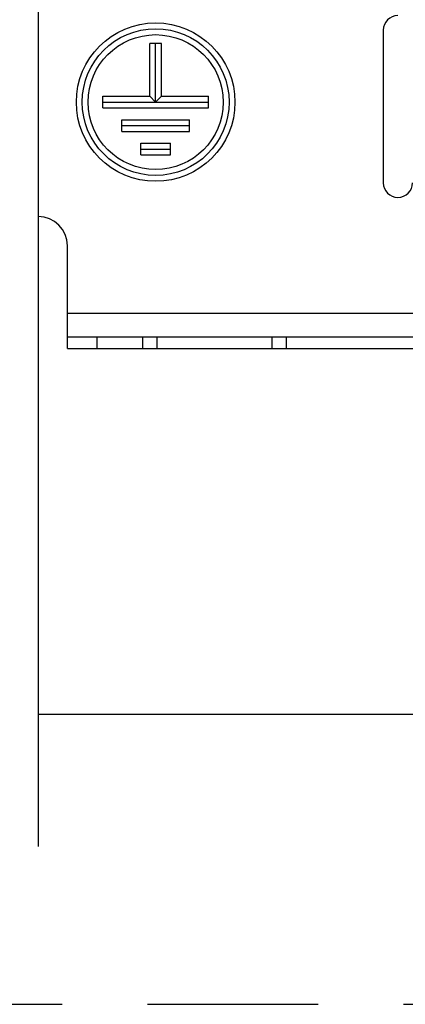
# Model space of a CAD drawing. Header units: millimetres. Extents: x 0 to 210, y 0 to 297.
# Tile 3 of 47: x 58.36 to 62.73, y 132.68 to 143.87. Entities that reach past the tile are written whole.
import ezdxf
from ezdxf.enums import TextEntityAlignment as Align

# ---------------------------------------------------------------- set-up
doc = ezdxf.new("R2010")
doc.units = ezdxf.units.MM
doc.header["$LTSCALE"] = 19.36
doc.linetypes.add('PHANTOM', pattern=[0.8, 0.45, -0.05, 0.1, -0.05, 0.1, -0.05])
doc.layers.get('0').update_dxf_attribs({"linetype": 'CONTINUOUS'})
doc.layers.add('DEFAULT_3', color=7, linetype='PHANTOM')
doc.layers.add('Z_DIM_2D', color=7, linetype='CONTINUOUS')
doc.styles.add('TEXTSTYLE_3', font='tridonic-metric-print-light.otf')
doc.dimstyles.new('DIMSTYLE_2', dxfattribs={"dimtxt": 2.2, "dimasz": 3.5, "dimexe": 1.5, "dimexo": 0, "dimgap": 0.55, "dimtad": 1, "dimdec": 4, "dimlfac": 3, "dimdsep": 46, "dimtxsty": 'TEXTSTYLE_3', "dimblk": '_FILLED', "dimblk1": '_FILLED', "dimblk2": '_FILLED', "dimcen": 0.09, "dimclrt": 5, "dimadec": 4, "dimazin": 2, "dimtp": 0.5, "dimtm": 0.5, "dimtfac": 1, "dimtdec": 4, "dimtofl": 0, "dimtmove": 0, "dimatfit": 3, "dimldrblk": '_FILLED', "dimfxl": 0, "dimtolj": 1, "dimarcsym": 0})

# ---------------------------------------------------------------- blocks, each defined once
blk = doc.blocks.new('*D3')
at = {"layer": 'Z_DIM_2D', "color": 2, "linetype": 'Continuous', "transparency": 16777216}
for p, q in [((58.567, 141.632), (58.567, 134.475)), ((119.573, 141.632), (119.573, 134.475)), ((58.567, 135.975), (89.07, 135.975)), ((119.573, 135.975), (89.07, 135.975))]:
    blk.add_line(p, q, dxfattribs=at)
at = {"layer": 'Z_DIM_2D', "color": 5, "linetype": 'Continuous', "transparency": 16777216, "style": 'TEXTSTYLE_3'}
blk.add_text('360', height=2.2, dxfattribs=at).set_placement((89.07, 136.525), align=Align.CENTER)
blk = doc.blocks.new('_FILLED')
at = {"color": 0, "linetype": 'ByBlock'}
blk.add_solid([(0, 0), (-1, 0.125), (-1, -0.125)], dxfattribs=at)
blk = doc.blocks.new('_NONE')

msp = doc.modelspace()

# ---------------------------------------------------------------- linework, layer by layer
at = {"color": 7, "linetype": 'Continuous'}
for p, q in [((58.566695, 144.448192), (58.566695, 141.631526)), ((62.483361, 143.748192), (62.483361, 142.014859)), ((59.833361, 142.998192), (59.833361, 143.598192)), ((59.966695, 143.598192), (59.833361, 143.598192)), ((59.900028, 142.931526), (59.900028, 143.598192)), ((59.966695, 142.998192), (59.966695, 143.598192)), ((59.300028, 142.864859), (59.300028, 142.998192)), ((59.300028, 142.998192), (59.833361, 142.998192)), ((59.900028, 142.931526), (59.833361, 142.998192)), ((59.966695, 142.998192), (59.900028, 142.931526)), ((59.966695, 142.998192), (60.500028, 142.998192)), ((60.500028, 142.864859), (60.500028, 142.998192)), ((59.300028, 142.931526), (60.500028, 142.931526)), ((59.300028, 142.864859), (60.500028, 142.864859)), ((59.516695, 142.598192), (59.516695, 142.731526)), ((59.516695, 142.731526), (60.283361, 142.731526)), ((59.516695, 142.664859), (60.283361, 142.664859)), ((60.283361, 142.598192), (60.283361, 142.731526)), ((59.516695, 142.598192), (60.283361, 142.598192)), ((59.733361, 142.331526), (59.733361, 142.464859)), ((59.733361, 142.464859), (60.066695, 142.464859)), ((60.066695, 142.331526), (60.066695, 142.464859)), ((59.733361, 142.398192), (60.066695, 142.398192)), ((59.733361, 142.331526), (60.066695, 142.331526)), ((58.900028, 140.131526), (58.900028, 141.298192)), ((58.900028, 140.264859), (69.533361, 140.264859)), ((58.900028, 140.131526), (88.027349, 140.131526))]:
    msp.add_line(p, q, dxfattribs=at)
at = {"color": 9, "linetype": 'Continuous'}
for p, q in [((63.566695, 140.531526), (58.900028, 140.531526)), ((59.233361, 140.264859), (59.233361, 140.131526)), ((59.750198, 140.264859), (59.750198, 140.131526)), ((59.913497, 140.264859), (59.913497, 140.131526)), ((61.219892, 140.264859), (61.219892, 140.131526)), ((61.383191, 140.264859), (61.383191, 140.131526))]:
    msp.add_line(p, q, dxfattribs=at)
at = {"color": 7, "linetype": 'Continuous'}
for radius in [0.9, 0.833333, 0.766667]:
    msp.add_circle((59.900028, 142.931526), radius, dxfattribs=at)
for centre, radius, start, end in [((62.650028, 143.748192), 0.166667, 90, 180), ((62.650028, 142.014859), 0.166667, 180, 360), ((58.566695, 141.298192), 0.333333, 0, 90)]:
    msp.add_arc(centre, radius, start, end, dxfattribs=at)
at = {"layer": 'DEFAULT_3', "color": 7, "linetype": 'PHANTOM'}
msp.add_line((50.128636, 132.68), (150.128636, 132.68), dxfattribs=at)

# ---------------------------------------------------------------- dimensions: what is measured, and where the dimension line sits
at = {"layer": 'Z_DIM_2D', "color": 2, "linetype": 'Continuous'}
dim = msp.add_linear_dim(base=(119.573095, 135.974897), p1=(58.566695, 141.631526), p2=(119.573095, 141.631526), dimstyle='DIMSTYLE_2', override={"dimblk1": 'NONE', "dimblk2": 'NONE', "dimsah": 1}, dxfattribs=at)
dim.commit()
dim.dimension.update_dxf_attribs({"geometry": '*D3', "text_midpoint": (89.041793, 135.974897), "dimtype": 160})

doc.saveas('drawing.dxf')
